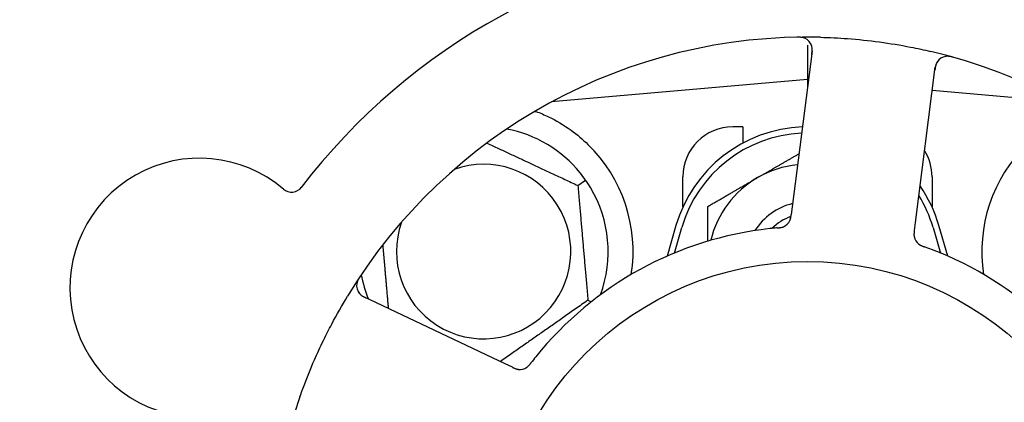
# Model space of a CAD drawing. Header units: inches. Extents: x 18 to 846, y -44 to 561.
# Tile 75 of 256: x 110.953 to 113.424, y 167.634 to 168.593. Entities that reach past the tile are written whole.
import ezdxf

# ---------------------------------------------------------------- set-up
doc = ezdxf.new("R2010")
doc.units = ezdxf.units.IN
doc.header["$LTSCALE"] = 24
doc.header["$MEASUREMENT"] = 0
doc.layers.add('Dimension (ANSI)', color=7, linetype='Continuous', lineweight=25)
doc.layers.add('Visible (ANSI)', color=7, linetype='Continuous', lineweight=30)
doc.styles.add('Note Text (ANSI)', font='tahoma.ttf')
doc.dimstyles.new('SB Fraction-16 (ANSI)', dxfattribs={"dimscale": 24, "dimtxt": 0.125, "dimasz": 0.098425, "dimexe": 0.125, "dimexo": 0.0625, "dimgap": 0.031496, "dimtad": 0, "dimtih": 1, "dimtoh": 1, "dimdec": 4, "dimrnd": 1e-08, "dimzin": 0, "dimdsep": 46, "dimlunit": 5, "dimtxsty": 'Note Text (ANSI)', "dimcen": 0.09, "dimdle": 0.393701, "dimclrd": 256, "dimclre": 256, "dimclrt": 256, "dimadec": 0, "dimazin": 3, "dimtfac": 0.96, "dimtofl": 0, "dimtmove": 0, "dimatfit": 3, "dimfxl": 1, "dimfrac": 2, "dimtolj": 1, "dimtzin": 12, "dimlwd": -1, "dimlwe": -1, "dimarcsym": 0})

# ---------------------------------------------------------------- blocks, each defined once
blk = doc.blocks.new('*D15')
at = {"layer": 'Defpoints', "color": 0, "transparency": 16777216}
for p in [(121.8191, 380.5815), (46.5863, 92.8698), (88.6941, 92.8698)]:
    blk.add_point(p, dxfattribs=at)
at = {"layer": 'Dimension (ANSI)', "transparency": 16777216}
for p, q in [((120.3191, 380.5815), (43.5863, 380.5815)), ((46.5863, 378.2193), (46.5863, 242.3754)), ((46.5863, 95.232), (46.5863, 237.0759)), ((87.1941, 92.8698), (43.5863, 92.8698))]:
    blk.add_line(p, q, dxfattribs=at)
for points in [[(46.1926, 378.2193), (46.98, 378.2193), (46.5863, 380.5815)], [(46.1926, 95.232), (46.98, 95.232), (46.5863, 92.8698)]]:
    blk.add_solid(points, dxfattribs=at)
at = {"layer": 'Dimension (ANSI)', "transparency": 16777216, "insert": (37.4463, 241.6195), "char_height": 3, "attachment_point": 1, "style": 'Note Text (ANSI)'}
blk.add_mtext('\\A1;287 11/16', dxfattribs=at)

msp = doc.modelspace()

# ---------------------------------------------------------------- linework, layer by layer
at = {"layer": 'Visible (ANSI)'}
for p, q in [((112.94163, 168.51416), (112.89158, 168.12435)), ((112.92986, 168.52928), (112.92986, 168.44328)), ((113.20054, 168.08468), (113.25059, 168.47449)), ((112.92986, 168.44328), (112.28788, 168.38712)), ((112.92986, 168.44328), (112.92986, 168.42253)), ((112.9325, 168.44305), (112.92986, 168.44328)), ((113.57185, 168.38712), (113.24307, 168.41588)), ((112.29111, 168.38886), (112.29111, 168.3874)), ((112.76736, 168.32453), (112.74236, 168.32453)), ((112.76736, 168.32453), (112.76736, 168.2837)), ((112.35383, 168.17761), (112.37335, 168.19128)), ((112.61736, 168.12399), (112.61736, 168.19953)), ((113.24236, 168.19953), (113.24236, 168.12399)), ((112.89158, 168.12435), (112.88904, 168.10462)), ((112.59986, 168.07703), (112.57753, 168.00046)), ((112.59611, 168.00838), (112.61486, 168.07266)), ((113.19801, 168.06498), (113.20054, 168.08468)), ((113.24486, 168.07266), (113.26361, 168.00838)), ((113.28219, 168.00046), (113.25986, 168.07703)), ((112.17168, 167.73049), (111.81641, 167.89855)), ((112.37899, 167.89003), (112.38742, 167.8861)), ((112.18964, 167.72199), (112.17168, 167.73049))]:
    msp.add_line(p, q, dxfattribs=at)
msp.add_circle((112.92986, 167.19953), 0.7875, dxfattribs=at)
for centre, radius, start, end in [((112.92986, 167.19953), 1.6, 94.81714, 142.5497), ((112.92986, 167.19953), 1.35, 88.62287, 148.74397), ((112.91063, 168.51814), 0.03125, 352.68342, 90.83549), ((112.92986, 167.19953), 1.35, 16.62287, 76.74397), ((113.28159, 168.47051), 0.03125, 74.53135, 172.68342), ((112.11736, 168.01203), 0.3125, 39.15807, 79.28378), ((112.92986, 167.98078), 0.34375, 92.10255, 163.7398), ((112.92986, 167.98078), 0.32812, 92.55546, 163.7398), ((112.74236, 168.19953), 0.125, 90, 180), ((112.11736, 168.01203), 0.375, 351.21293, 45.72238), ((113.11736, 168.19953), 0.125, 0, 31.69426), ((113.74236, 168.01203), 0.375, 134.27762, 188.78707), ((111.40443, 167.92114), 0.325, 49.56477, 259.80207), ((112.11736, 168.01203), 0.21875, 160.34111, 109.65889), ((112.92986, 167.98078), 0.25, 95.68783, 120), ((112.92986, 167.98078), 0.25, 120, 166.26096), ((111.63549, 168.1923), 0.03125, 229.56477, 322.51231), ((112.11736, 168.01203), 0.3125, 339.72028, 30.84193), ((112.92986, 167.98078), 0.34375, 16.2602, 34.73634), ((112.92986, 167.98078), 0.32812, 16.2602, 31.61609), ((112.92986, 167.98078), 0.15607, 103.81163, 147.53073), ((112.92986, 167.98078), 0.126, 109.2275, 134.92348), ((112.85731, 168.10288), 0.03125, 293.46904, 335.46837), ((112.92986, 167.19953), 0.875, 96.19111, 141.17573), ((113.22827, 168.05525), 0.03125, 190.67765, 232.13682), ((112.92986, 167.19953), 0.875, 24.19111, 69.17573), ((111.82978, 167.9268), 0.03125, 146.53135, 244.68342), ((112.11736, 168.01203), 0.3125, 190.71622, 202.42184), ((112.20824, 167.74776), 0.03125, 262.67765, 304.13682), ((112.92986, 167.19953), 1.35, 160.62287, 220.74397)]:
    msp.add_arc(centre, radius, start, end, dxfattribs=at)
for points, knots in [([(112.92381, 168.54648), (112.92355, 168.5466), (112.92322, 168.54674), (112.9221, 168.54718), (112.92122, 168.54749), (112.9192, 168.54806), (112.91797, 168.54835), (112.9158, 168.54871), (112.91511, 168.54881), (112.91336, 168.54901), (112.91226, 168.54911), (112.90993, 168.54925), (112.90867, 168.54929), (112.90671, 168.54931), (112.90597, 168.54931), (112.90451, 168.5493), (112.90381, 168.54928), (112.90309, 168.54927)], [0.051298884, 0.051298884, 0.051298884, 0.051298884, 0.057269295, 0.057269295, 0.06978556, 0.06978556, 0.08363266, 0.08363266, 0.08945843, 0.08945843, 0.097820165, 0.097820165, 0.107290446, 0.107290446, 0.113094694, 0.113094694, 0.118968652, 0.118968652, 0.118968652, 0.118968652]), ([(112.96231, 168.54914), (112.98523, 168.54859), (113.00799, 168.54746), (113.05733, 168.54377), (113.0842, 168.54096), (113.13715, 168.53379), (113.16293, 168.52952), (113.20552, 168.5212), (113.22248, 168.51755), (113.23942, 168.51356)], [-0.73118965, -0.73118965, -0.73118965, -0.73118965, -0.55244576, -0.55244576, -0.34137939, -0.34137939, -0.13566771, -0.13566771, 0, 0, 0, 0]), ([(112.94059, 168.50612), (112.94071, 168.50706), (112.94084, 168.508), (112.94127, 168.51166), (112.94151, 168.51437), (112.94162, 168.51893), (112.94154, 168.52087), (112.94119, 168.52405), (112.94092, 168.52547), (112.94036, 168.52768), (112.9401, 168.52849), (112.9398, 168.52934), (112.93974, 168.52952), (112.93968, 168.52968)], [0, 0, 0, 0, 0.007248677, 0.007248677, 0.028564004, 0.028564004, 0.047482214, 0.047482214, 0.065361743, 0.065361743, 0.076705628, 0.076705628, 0.079955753, 0.079955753, 0.079955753, 0.079955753]), ([(113.25634, 168.48893), (113.25617, 168.48869), (113.25597, 168.48839), (113.25499, 168.48688), (113.25415, 168.48534), (113.2529, 168.48243), (113.25239, 168.481), (113.25133, 168.47727), (113.25081, 168.47488), (113.25023, 168.47137), (113.25007, 168.47033), (113.2498, 168.46834), (113.24968, 168.46738), (113.24956, 168.46644)], [0.058736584, 0.058736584, 0.058736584, 0.058736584, 0.064782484, 0.064782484, 0.086145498, 0.086145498, 0.103238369, 0.103238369, 0.123434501, 0.123434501, 0.131598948, 0.131598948, 0.13893919, 0.13893919, 0.13893919, 0.13893919]), ([(113.29673, 168.49873), (113.29612, 168.4989), (113.29553, 168.49907), (113.29391, 168.49951), (113.29287, 168.49979), (113.29093, 168.50025), (113.29003, 168.50045), (113.2877, 168.50092), (113.28625, 168.50116), (113.28372, 168.50146), (113.28259, 168.50155), (113.28066, 168.50162), (113.27983, 168.50161), (113.27818, 168.50154), (113.27738, 168.50146), (113.27649, 168.50134), (113.2763, 168.50131), (113.27614, 168.50129)], [0, 0, 0, 0, 0.005149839, 0.005149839, 0.013554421, 0.013554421, 0.020527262, 0.020527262, 0.031641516, 0.031641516, 0.041623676, 0.041623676, 0.051235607, 0.051235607, 0.06373445, 0.06373445, 0.067355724, 0.067355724, 0.067355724, 0.067355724]), ([(112.24846, 168.36337), (112.25926, 168.35934), (112.27029, 168.35462), (112.29841, 168.34104), (112.31804, 168.32967), (112.35176, 168.30533), (112.36618, 168.29318), (112.37916, 168.28052)], [1.39731378, 1.39731378, 1.39731378, 1.39731378, 1.49356897, 1.49356897, 1.66386875, 1.66386875, 1.79881771, 1.79881771, 1.79881771, 1.79881771]), ([(112.88519, 168.08875), (112.88523, 168.08883), (112.88527, 168.08892), (112.8854, 168.0892), (112.8855, 168.0894), (112.88591, 168.09032), (112.88626, 168.09119), (112.88699, 168.09333), (112.88737, 168.09471), (112.888, 168.09756), (112.88826, 168.09905), (112.88859, 168.10121), (112.88868, 168.10189), (112.88882, 168.1029), (112.88887, 168.10324), (112.88895, 168.10392), (112.889, 168.10424), (112.88904, 168.10457)], [0.038929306, 0.038929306, 0.038929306, 0.038929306, 0.040726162, 0.040726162, 0.043941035, 0.043941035, 0.054249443, 0.054249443, 0.066768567, 0.066768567, 0.078206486, 0.078206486, 0.083402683, 0.083402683, 0.086046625, 0.086046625, 0.088630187, 0.088630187, 0.088630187, 0.088630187]), ([(112.88555, 168.08948), (112.88555, 168.08948), (112.88555, 168.08948), (112.88558, 168.08954), (112.88567, 168.08975), (112.88596, 168.09038), (112.88616, 168.09088), (112.8866, 168.09202), (112.88682, 168.09265), (112.88706, 168.09347), (112.88713, 168.09368), (112.88755, 168.09521), (112.88794, 168.09699), (112.88841, 168.09991), (112.88853, 168.10077), (112.88872, 168.10214), (112.88878, 168.10261), (112.88891, 168.10358), (112.88897, 168.10408), (112.88904, 168.10457)], [0.028019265, 0.028019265, 0.028019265, 0.028019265, 0.028672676, 0.028672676, 0.033062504, 0.033062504, 0.040781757, 0.040781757, 0.051074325, 0.051074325, 0.054504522, 0.054504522, 0.075062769, 0.075062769, 0.083066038, 0.083066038, 0.087153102, 0.087153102, 0.091266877, 0.091266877, 0.091266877, 0.091266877]), ([(112.85391, 168.07123), (112.85344, 168.07119), (112.85293, 168.07115), (112.85238, 168.0711), (112.8475, 168.07066), (112.84084, 168.07001), (112.8355, 168.06943)], [0.48080563, 0.48080563, 0.48080563, 0.48080563, 0.5329828, 0.5329828, 0.5329828, 1, 1, 1, 1]), ([(112.85395, 168.07123), (112.85425, 168.07126), (112.85455, 168.07129), (112.85535, 168.07136), (112.85586, 168.07141), (112.85744, 168.07156), (112.85853, 168.07167), (112.86079, 168.07196), (112.86197, 168.07213), (112.8643, 168.07256), (112.86539, 168.07281), (112.86753, 168.07338), (112.86847, 168.07371), (112.86963, 168.07416), (112.86994, 168.07429), (112.87018, 168.0744)], [0.001596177, 0.001596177, 0.001596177, 0.001596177, 0.00393777, 0.00393777, 0.007842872, 0.007842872, 0.016055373, 0.016055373, 0.025513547, 0.025513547, 0.037191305, 0.037191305, 0.054193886, 0.054193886, 0.061558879, 0.061558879, 0.061558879, 0.061558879]), ([(112.85395, 168.07123), (112.85449, 168.07128), (112.85504, 168.07133), (112.85612, 168.07143), (112.85666, 168.07148), (112.85847, 168.07165), (112.85974, 168.07179), (112.86179, 168.07208), (112.86264, 168.07221), (112.86454, 168.07257), (112.86553, 168.0728), (112.86727, 168.07329), (112.86804, 168.07354), (112.86924, 168.07399), (112.86974, 168.0742), (112.87003, 168.07433), (112.87007, 168.07434), (112.87008, 168.07435), (112.87008, 168.07435), (112.87008, 168.07435)], [0, 0, 0, 0, 0.004180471, 0.004180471, 0.008305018, 0.008305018, 0.018114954, 0.018114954, 0.025612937, 0.025612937, 0.036850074, 0.036850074, 0.047489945, 0.047489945, 0.056089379, 0.056089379, 0.058286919, 0.058286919, 0.058652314, 0.058652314, 0.058652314, 0.058652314]), ([(113.19801, 168.06497), (113.19794, 168.06445), (113.19787, 168.06392), (113.19775, 168.0629), (113.19768, 168.0624), (113.19755, 168.06127), (113.19748, 168.06065), (113.19725, 168.05843), (113.19714, 168.057), (113.19707, 168.05477), (113.19709, 168.05379), (113.1972, 168.05203), (113.19728, 168.05127), (113.19746, 168.05001), (113.19756, 168.04945), (113.19762, 168.04913), (113.19763, 168.04908), (113.19763, 168.04908), (113.19763, 168.04908), (113.19763, 168.04908)], [0, 0, 0, 0, 0.004355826, 0.004355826, 0.008687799, 0.008687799, 0.014307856, 0.014307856, 0.029588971, 0.029588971, 0.043844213, 0.043844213, 0.054171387, 0.054171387, 0.06195455, 0.06195455, 0.063871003, 0.063871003, 0.063878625, 0.063878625, 0.063878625, 0.063878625]), ([(113.198, 168.06493), (113.19797, 168.06464), (113.19793, 168.06434), (113.19772, 168.06272), (113.19756, 168.06135), (113.19728, 168.05849), (113.19718, 168.05697), (113.19713, 168.05427), (113.19717, 168.05305), (113.19735, 168.05079), (113.19752, 168.04971), (113.19769, 168.04881), (113.19772, 168.04868), (113.19774, 168.04857)], [0, 0, 0, 0, 0.002309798, 0.002309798, 0.012623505, 0.012623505, 0.02433842, 0.02433842, 0.035397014, 0.035397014, 0.047442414, 0.047442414, 0.049661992, 0.049661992, 0.049661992, 0.049661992]), ([(113.2085, 168.03105), (113.20868, 168.0309), (113.20892, 168.03072), (113.20962, 168.03019), (113.21015, 168.02982), (113.21128, 168.0291), (113.21188, 168.02874), (113.21312, 168.02806), (113.21374, 168.02774), (113.21525, 168.02701), (113.21619, 168.02659), (113.2176, 168.02601), (113.21802, 168.02584), (113.21957, 168.02522), (113.22073, 168.02479), (113.22225, 168.02424), (113.22263, 168.0241), (113.22317, 168.02391), (113.22334, 168.02385), (113.22351, 168.02379)], [0.044252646, 0.044252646, 0.044252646, 0.044252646, 0.05067159, 0.05067159, 0.061250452, 0.061250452, 0.07105005, 0.07105005, 0.078610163, 0.078610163, 0.087196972, 0.087196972, 0.090753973, 0.090753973, 0.100050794, 0.100050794, 0.103147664, 0.103147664, 0.104517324, 0.104517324, 0.104517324, 0.104517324]), ([(113.20879, 168.03081), (113.20879, 168.03081), (113.20881, 168.03079), (113.20892, 168.0307), (113.20903, 168.03062), (113.20939, 168.03035), (113.20968, 168.03013), (113.21069, 168.02943), (113.21148, 168.02893), (113.21323, 168.02795), (113.21417, 168.02748), (113.21639, 168.02647), (113.21774, 168.02591), (113.22037, 168.02491), (113.22168, 168.02444), (113.22314, 168.02392), (113.22332, 168.02385), (113.22351, 168.02379)], [0.030853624, 0.030853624, 0.030853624, 0.030853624, 0.032941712, 0.032941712, 0.036385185, 0.036385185, 0.042347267, 0.042347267, 0.055267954, 0.055267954, 0.065838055, 0.065838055, 0.077516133, 0.077516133, 0.087897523, 0.087897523, 0.089364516, 0.089364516, 0.089364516, 0.089364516]), ([(111.80762, 167.94992), (111.80727, 167.9494), (111.80693, 167.94888), (111.80601, 167.94748), (111.80542, 167.94657), (111.80438, 167.94487), (111.80391, 167.94408), (111.80275, 167.94201), (111.80208, 167.9407), (111.801, 167.93839), (111.80057, 167.93734), (111.79991, 167.93553), (111.79966, 167.93474), (111.79921, 167.93314), (111.79904, 167.93236), (111.79888, 167.93148), (111.79885, 167.93129), (111.79883, 167.93113)], [0, 0, 0, 0, 0.005149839, 0.005149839, 0.013554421, 0.013554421, 0.020527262, 0.020527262, 0.031641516, 0.031641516, 0.041623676, 0.041623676, 0.051235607, 0.051235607, 0.06373445, 0.06373445, 0.067355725, 0.067355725, 0.067355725, 0.067355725]), ([(111.65633, 167.64744), (111.65922, 167.65566), (111.66219, 167.66384), (111.67386, 167.69509), (111.68304, 167.71774), (111.70007, 167.75671), (111.70763, 167.7731), (111.72223, 167.80316), (111.72917, 167.81685), (111.74875, 167.85389), (111.76187, 167.87705), (111.7758, 167.9)], [-0.73117437, -0.73117437, -0.73117437, -0.73117437, -0.66329539, -0.66329539, -0.47009836, -0.47009836, -0.32966499, -0.32966499, -0.20932583, -0.20932583, 0, 0, 0, 0]), ([(111.80446, 167.90848), (111.80464, 167.90824), (111.80486, 167.90796), (111.80599, 167.90657), (111.8072, 167.90529), (111.80958, 167.9032), (111.81078, 167.90227), (111.814, 167.90011), (111.81612, 167.89887), (111.81928, 167.89724), (111.82022, 167.89677), (111.82202, 167.8959), (111.82289, 167.89549), (111.82376, 167.89508)], [0.058736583, 0.058736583, 0.058736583, 0.058736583, 0.064782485, 0.064782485, 0.086145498, 0.086145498, 0.103238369, 0.103238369, 0.123434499, 0.123434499, 0.131598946, 0.131598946, 0.138939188, 0.138939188, 0.138939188, 0.138939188]), ([(112.18964, 167.72199), (112.19012, 167.72177), (112.1906, 167.72154), (112.19153, 167.7211), (112.19199, 167.72089), (112.19303, 167.72041), (112.19359, 167.72015), (112.19563, 167.71924), (112.19696, 167.71871), (112.19906, 167.71795), (112.19999, 167.71766), (112.2017, 167.71722), (112.20245, 167.71706), (112.20371, 167.71684), (112.20427, 167.71677), (112.20459, 167.71673), (112.20464, 167.71672), (112.20464, 167.71672), (112.20464, 167.71672), (112.20464, 167.71672)], [0, 0, 0, 0, 0.004355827, 0.004355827, 0.008687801, 0.008687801, 0.014307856, 0.014307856, 0.029588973, 0.029588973, 0.043844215, 0.043844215, 0.054171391, 0.054171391, 0.061954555, 0.061954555, 0.063871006, 0.063871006, 0.063878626, 0.063878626, 0.063878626, 0.063878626]), ([(112.18968, 167.72198), (112.18995, 167.72185), (112.19022, 167.72172), (112.1917, 167.72102), (112.19295, 167.72044), (112.19558, 167.7193), (112.19699, 167.71873), (112.19954, 167.71785), (112.20072, 167.71751), (112.20293, 167.71699), (112.20401, 167.71681), (112.20492, 167.71669), (112.20505, 167.71668), (112.20516, 167.71667)], [0, 0, 0, 0, 0.002309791, 0.002309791, 0.012623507, 0.012623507, 0.024338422, 0.024338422, 0.035397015, 0.035397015, 0.047442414, 0.047442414, 0.049661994, 0.049661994, 0.049661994, 0.049661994]), ([(112.22515, 167.72148), (112.22534, 167.72161), (112.22559, 167.72178), (112.22631, 167.72229), (112.22682, 167.72267), (112.22786, 167.72353), (112.22839, 167.72399), (112.22942, 167.72496), (112.22991, 167.72545), (112.23107, 167.72666), (112.23176, 167.72743), (112.23275, 167.72858), (112.23305, 167.72893), (112.23411, 167.73021), (112.23488, 167.73119), (112.23587, 167.73246), (112.23612, 167.73278), (112.23647, 167.73324), (112.23658, 167.73338), (112.23669, 167.73352)], [0.044252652, 0.044252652, 0.044252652, 0.044252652, 0.050671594, 0.050671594, 0.061250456, 0.061250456, 0.071050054, 0.071050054, 0.078610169, 0.078610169, 0.087196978, 0.087196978, 0.090753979, 0.090753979, 0.100050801, 0.100050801, 0.10314767, 0.10314767, 0.10451733, 0.10451733, 0.10451733, 0.10451733]), ([(112.22547, 167.72169), (112.22547, 167.72169), (112.22549, 167.7217), (112.2256, 167.72178), (112.22572, 167.72186), (112.22609, 167.72211), (112.22638, 167.72233), (112.22736, 167.72307), (112.22809, 167.72367), (112.22955, 167.72503), (112.23029, 167.72577), (112.23194, 167.72758), (112.23289, 167.72869), (112.23466, 167.73088), (112.23551, 167.73198), (112.23645, 167.73321), (112.23657, 167.73336), (112.23669, 167.73352)], [0.030853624, 0.030853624, 0.030853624, 0.030853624, 0.032941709, 0.032941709, 0.03638518, 0.03638518, 0.042347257, 0.042347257, 0.055267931, 0.055267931, 0.065838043, 0.065838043, 0.077516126, 0.077516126, 0.087897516, 0.087897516, 0.089364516, 0.089364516, 0.089364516, 0.089364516])]:
    msp.add_open_spline(points, degree=3, knots=knots, dxfattribs=at)
for points, weights in [([(112.24533, 168.36311), (112.2469, 168.36324), (112.24846, 168.36337)], [0.999914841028, 0.999914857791, 0.999914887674]), ([(112.12578, 168.28395), (112.23643, 168.23236), (112.35383, 168.17761)], [1.07748863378, 1.18694802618, 1.04422863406]), ([(112.80486, 168.19729), (112.85407, 168.2257), (112.90863, 168.2572)], [1, 1.03200893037, 1.01002889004]), ([(112.67986, 168.12512), (112.74685, 168.1638), (112.80486, 168.19729)], [1, 1.0379548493, 1]), ([(112.35383, 168.17761), (112.36641, 168.03382), (112.37899, 167.89003)], [1.04422863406, 1.20577136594, 1.04422863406]), ([(112.67986, 168.03806), (112.67986, 168.07902), (112.67986, 168.12512)], [1.01840264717, 1.02228011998, 1]), ([(111.87892, 167.86898), (111.87158, 167.95287), (111.8649, 168.02921)], [1.06521891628, 1.14516515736, 1.11819795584]), ([(112.37899, 167.89003), (112.26732, 167.81184), (112.15942, 167.73629)], [1.04422863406, 1.19550179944, 1.06346205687])]:
    msp.add_rational_spline(points, weights, degree=2, dxfattribs=at)
for points in [[(112.37335, 168.19128), (112.36897, 168.19752), (112.36424, 168.20376), (112.35968, 168.20937)], [(112.38567, 168.17224), (112.38196, 168.17845), (112.37771, 168.18503), (112.37335, 168.19128)], [(113.24093, 168.01737), (113.23534, 168.0195), (113.22815, 168.02213), (113.2235, 168.02379)], [(112.24817, 167.7481), (112.24443, 167.74344), (112.2397, 167.73742), (112.23669, 167.73351)]]:
    msp.add_open_spline(points, degree=3, dxfattribs=at)

# ---------------------------------------------------------------- dimensions: what is measured, and where the dimension line sits
at = {"layer": 'Dimension (ANSI)'}
dim = msp.add_linear_dim(base=(46.58635, 92.8698), p1=(121.81912, 380.5815), p2=(88.69412, 92.8698), angle=270, dimstyle='SB Fraction-16 (ANSI)', override={"dimgap": 0.031496, "dimdec": 4, "dimtol": 0, "dimlim": 0, "dimtp": 0, "dimtm": 0, "dimtdec": 2, "dimatfit": 1}, dxfattribs=at)
dim.commit()
dim.dimension.update_dxf_attribs({"geometry": '*D15', "text_midpoint": (46.58635, 239.72565), "dimtype": 160})

doc.saveas('drawing.dxf')
